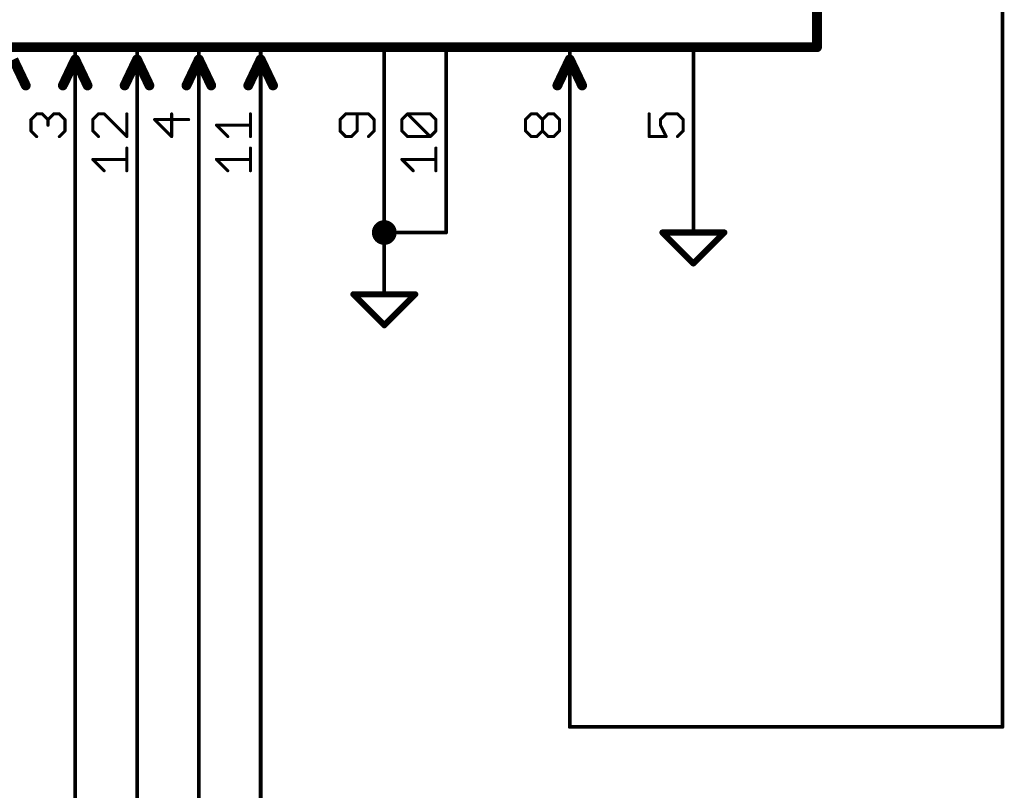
# Model space of a CAD drawing. Extents: x -61 to 240, y -139 to 283.
# Tile 35 of 77: x 135 to 175, y -8 to 24. Entities that reach past the tile are written whole.
import ezdxf

# ---------------------------------------------------------------- set-up
doc = ezdxf.new("R2010")
doc.units = 0
for name, color, linetype in [('91', 94, 'CONTINUOUS'), ('94', 14, 'CONTINUOUS'), ('95', 251, 'CONTINUOUS')]:
    doc.layers.add(name, color=color, linetype=linetype)

msp = doc.modelspace()

# ---------------------------------------------------------------- linework, layer by layer
at = {"layer": '91', "const_width": 0.1524}
for points in [[(175.26, -5.08), (175.26, 81.28)], [(137.16, -58.42), (137.16, 17.78)], [(139.7, -38.1), (139.7, 17.78)], [(142.24, -83.82), (142.24, 17.78)], [(144.78, -12.7), (144.78, 17.78)], [(149.86, 15.24), (149.86, 17.78)], [(152.4, 15.24), (152.4, 17.78)], [(157.48, 17.78), (157.48, -5.08)], [(149.86, 15.24), (152.4, 15.24)], [(157.48, -5.08), (175.26, -5.08)]]:
    msp.add_lwpolyline(points, dxfattribs=at)
at = {"layer": '91'}
for points, const_width in [([(137.1981, 17.78, 1), (137.1219, 17.78)], 0.0762), ([(139.7381, 17.78, 1), (139.6619, 17.78)], 0.0762), ([(142.2781, 17.78, 1), (142.2019, 17.78)], 0.0762), ([(144.8181, 17.78, 1), (144.7419, 17.78)], 0.0762), ([(149.8981, 17.78, 1), (149.8219, 17.78)], 0.0762), ([(152.4381, 17.78, 1), (152.3619, 17.78)], 0.0762), ([(157.5181, 17.78, 1), (157.4419, 17.78)], 0.0762), ([(149.86, 14.986, 1), (149.86, 15.494, 1), (149.86, 14.986)], 0.508), ([(149.86, 15.2781, 1), (149.86, 15.2019)], 0.0762), ([(149.8219, 15.24, 1), (149.8981, 15.24)], 0.0762), ([(152.3619, 15.24, 1), (152.4381, 15.24)], 0.0762), ([(152.4, 15.2019, 1), (152.4, 15.2781)], 0.0762), ([(157.48, -5.0419, 1), (157.48, -5.1181)], 0.0762), ([(157.4419, -5.08, 1), (157.5181, -5.08)], 0.0762), ([(175.2219, -5.08, 1), (175.2981, -5.08)], 0.0762), ([(175.26, -5.1181, 1), (175.26, -5.0419)], 0.0762)]:
    msp.add_lwpolyline(points, format="xyb", dxfattribs=dict(at, const_width=const_width))
at = {"layer": '94'}
for points, const_width in [([(167.64, 22.86), (167.64, 48.26)], 0.4064), ([(116.84, 22.86), (167.64, 22.86)], 0.4064), ([(137.16, 17.78), (137.16, 22.86)], 0.1524), ([(139.7, 17.78), (139.7, 22.86)], 0.1524), ([(142.24, 17.78), (142.24, 22.86)], 0.1524), ([(144.78, 17.78), (144.78, 22.86)], 0.1524), ([(149.86, 17.78), (149.86, 22.86)], 0.1524), ([(152.4, 17.78), (152.4, 22.86)], 0.1524), ([(157.48, 17.78), (157.48, 22.86)], 0.1524), ([(162.56, 17.78), (162.56, 22.86)], 0.1524), ([(134.62, 22.352), (135.128, 21.2852)], 0.4064), ([(137.16, 22.352), (136.652, 21.2852)], 0.4064), ([(137.16, 22.352), (137.668, 21.2852)], 0.4064), ([(139.7, 22.352), (139.192, 21.2852)], 0.4064), ([(139.7, 22.352), (140.208, 21.2852)], 0.4064), ([(142.24, 22.352), (141.732, 21.2852)], 0.4064), ([(142.24, 22.352), (142.748, 21.2852)], 0.4064), ([(144.78, 22.352), (144.272, 21.2852)], 0.4064), ([(144.78, 22.352), (145.288, 21.2852)], 0.4064), ([(157.48, 22.352), (156.972, 21.2852)], 0.4064), ([(157.48, 22.352), (157.988, 21.2852)], 0.4064), ([(162.56, 17.78), (162.56, 15.24)], 0.1524), ([(149.86, 15.24), (149.86, 12.7)], 0.1524), ([(161.29, 15.24), (163.83, 15.24)], 0.254), ([(162.56, 13.97), (161.29, 15.24)], 0.254), ([(163.83, 15.24), (162.56, 13.97)], 0.254), ([(148.59, 12.7), (151.13, 12.7)], 0.254), ([(149.86, 11.43), (148.59, 12.7)], 0.254), ([(151.13, 12.7), (149.86, 11.43)], 0.254)]:
    msp.add_lwpolyline(points, dxfattribs=dict(at, const_width=const_width))
for points, const_width in [([(167.64, 22.7584, 1), (167.64, 22.9616)], 0.2032), ([(137.1981, 22.86, 1), (137.1219, 22.86)], 0.0762), ([(139.7381, 22.86, 1), (139.6619, 22.86)], 0.0762), ([(142.2781, 22.86, 1), (142.2019, 22.86)], 0.0762), ([(144.8181, 22.86, 1), (144.7419, 22.86)], 0.0762), ([(149.8981, 22.86, 1), (149.8219, 22.86)], 0.0762), ([(152.4381, 22.86, 1), (152.3619, 22.86)], 0.0762), ([(157.5181, 22.86, 1), (157.4419, 22.86)], 0.0762), ([(162.5981, 22.86, 1), (162.5219, 22.86)], 0.0762), ([(167.5384, 22.86, 1), (167.7416, 22.86)], 0.2032), ([(137.2517, 22.3957, 1), (137.0683, 22.3083)], 0.2032), ([(137.2517, 22.3083, 1), (137.0683, 22.3957)], 0.2032), ([(139.7917, 22.3957, 1), (139.6083, 22.3083)], 0.2032), ([(139.7917, 22.3083, 1), (139.6083, 22.3957)], 0.2032), ([(142.3317, 22.3957, 1), (142.1483, 22.3083)], 0.2032), ([(142.3317, 22.3083, 1), (142.1483, 22.3957)], 0.2032), ([(144.8717, 22.3957, 1), (144.6883, 22.3083)], 0.2032), ([(144.8717, 22.3083, 1), (144.6883, 22.3957)], 0.2032), ([(157.5717, 22.3957, 1), (157.3883, 22.3083)], 0.2032), ([(157.5717, 22.3083, 1), (157.3883, 22.3957)], 0.2032), ([(135.0363, 21.2415, 1), (135.2197, 21.3289)], 0.2032), ([(136.5603, 21.3289, 1), (136.7437, 21.2415)], 0.2032), ([(137.5763, 21.2415, 1), (137.7597, 21.3289)], 0.2032), ([(139.1003, 21.3289, 1), (139.2837, 21.2415)], 0.2032), ([(140.1163, 21.2415, 1), (140.2997, 21.3289)], 0.2032), ([(141.6403, 21.3289, 1), (141.8237, 21.2415)], 0.2032), ([(142.6563, 21.2415, 1), (142.8397, 21.3289)], 0.2032), ([(144.1803, 21.3289, 1), (144.3637, 21.2415)], 0.2032), ([(145.1963, 21.2415, 1), (145.3797, 21.3289)], 0.2032), ([(156.8803, 21.3289, 1), (157.0637, 21.2415)], 0.2032), ([(157.8963, 21.2415, 1), (158.0797, 21.3289)], 0.2032), ([(137.1219, 17.78, 1), (137.1981, 17.78)], 0.0762), ([(139.6619, 17.78, 1), (139.7381, 17.78)], 0.0762), ([(142.2019, 17.78, 1), (142.2781, 17.78)], 0.0762), ([(144.7419, 17.78, 1), (144.8181, 17.78)], 0.0762), ([(149.8219, 17.78, 1), (149.8981, 17.78)], 0.0762), ([(152.3619, 17.78, 1), (152.4381, 17.78)], 0.0762), ([(157.4419, 17.78, 1), (157.5181, 17.78)], 0.0762), ([(162.5981, 17.78, 1), (162.5219, 17.78)], 0.0762), ([(162.5219, 17.78, 1), (162.5981, 17.78)], 0.0762), ([(149.8981, 15.24, 1), (149.8219, 15.24)], 0.0762), ([(161.29, 15.3035, 1), (161.29, 15.1765)], 0.127), ([(161.3349, 15.2849, 1), (161.2451, 15.1951)], 0.127), ([(162.5219, 15.24, 1), (162.5981, 15.24)], 0.0762), ([(163.8749, 15.1951, 1), (163.7851, 15.2849)], 0.127), ([(163.83, 15.1765, 1), (163.83, 15.3035)], 0.127), ([(162.5151, 14.0149, 1), (162.6049, 13.9251)], 0.127), ([(162.5151, 13.9251, 1), (162.6049, 14.0149)], 0.127), ([(148.59, 12.7635, 1), (148.59, 12.6365)], 0.127), ([(148.6349, 12.7449, 1), (148.5451, 12.6551)], 0.127), ([(149.8219, 12.7, 1), (149.8981, 12.7)], 0.0762), ([(151.1749, 12.6551, 1), (151.0851, 12.7449)], 0.127), ([(151.13, 12.6365, 1), (151.13, 12.7635)], 0.127), ([(149.8151, 11.4749, 1), (149.9049, 11.3851)], 0.127), ([(149.8151, 11.3851, 1), (149.9049, 11.4749)], 0.127)]:
    msp.add_lwpolyline(points, format="xyb", dxfattribs=dict(at, const_width=const_width))
at = {"layer": '95', "const_width": 0.127}
for points in [[(135.3427, 19.8825), (135.5757, 20.1156)], [(135.3427, 19.4165), (135.3427, 19.8825)], [(135.5757, 20.1156), (135.8088, 20.1156)], [(135.8088, 20.1156), (136.0418, 19.8825)], [(136.0418, 19.8825), (136.2748, 20.1156)], [(136.0418, 19.8825), (136.0418, 19.6495)], [(136.2748, 20.1156), (136.5079, 20.1156)], [(136.5079, 20.1156), (136.7409, 19.8825)], [(136.7409, 19.8825), (136.7409, 19.4165)], [(138.1157, 20.1156), (137.8827, 19.8825)], [(137.8827, 19.8825), (137.8827, 19.4165)], [(138.3488, 20.1156), (138.1157, 20.1156)], [(139.2809, 19.1834), (138.3488, 20.1156)], [(139.2809, 20.1156), (139.2809, 19.1834)], [(141.8209, 19.8825), (140.4227, 19.8825)], [(140.4227, 19.8825), (141.1218, 19.1834)], [(141.1218, 19.1834), (141.1218, 20.1156)], [(144.3609, 19.1834), (144.3609, 20.1156)], [(148.2757, 20.1156), (148.0427, 19.8825)], [(148.0427, 19.8825), (148.0427, 19.4165)], [(149.2079, 20.1156), (148.2757, 20.1156)], [(148.7418, 19.4165), (148.7418, 20.1156)], [(149.4409, 19.8825), (149.2079, 20.1156)], [(149.4409, 19.4165), (149.4409, 19.8825)], [(150.5827, 19.8825), (150.8157, 20.1156)], [(150.5827, 19.4165), (150.5827, 19.8825)], [(150.8157, 20.1156), (151.7479, 20.1156)], [(151.7479, 19.1834), (150.8157, 20.1156)], [(151.7479, 20.1156), (151.9809, 19.8825)], [(151.9809, 19.8825), (151.9809, 19.4165)], [(155.6627, 19.8825), (155.8957, 20.1156)], [(155.6627, 19.4165), (155.6627, 19.8825)], [(155.8957, 20.1156), (156.1288, 20.1156)], [(156.1288, 20.1156), (156.3618, 19.8825)], [(156.3618, 19.8825), (156.5948, 20.1156)], [(156.3618, 19.4165), (156.3618, 19.8825)], [(156.5948, 20.1156), (156.8279, 20.1156)], [(156.8279, 20.1156), (157.0609, 19.8825)], [(157.0609, 19.8825), (157.0609, 19.4165)], [(160.7427, 20.1156), (160.7427, 19.1834)], [(161.2088, 19.8825), (161.4418, 20.1156)], [(161.2088, 19.6495), (161.2088, 19.8825)], [(161.4418, 20.1156), (161.9079, 20.1156)], [(161.9079, 20.1156), (162.1409, 19.8825)], [(162.1409, 19.8825), (162.1409, 19.4165)], [(135.5757, 19.1834), (135.3427, 19.4165)], [(136.7409, 19.4165), (136.5079, 19.1834)], [(137.8827, 19.4165), (138.1157, 19.1834)], [(143.4288, 19.1834), (142.9627, 19.6495)], [(142.9627, 19.6495), (144.3609, 19.6495)], [(148.0427, 19.4165), (148.2757, 19.1834)], [(148.5088, 19.1834), (148.7418, 19.4165)], [(149.2079, 19.1834), (149.4409, 19.4165)], [(150.8157, 19.1834), (150.5827, 19.4165)], [(151.9809, 19.4165), (151.7479, 19.1834)], [(155.8957, 19.1834), (155.6627, 19.4165)], [(156.3618, 19.4165), (156.1288, 19.1834)], [(156.5948, 19.1834), (156.3618, 19.4165)], [(157.0609, 19.4165), (156.8279, 19.1834)], [(161.4418, 19.1834), (161.2088, 19.6495)], [(162.1409, 19.4165), (161.9079, 19.1834)], [(148.2757, 19.1834), (148.5088, 19.1834)], [(151.7479, 19.1834), (150.8157, 19.1834)], [(156.1288, 19.1834), (155.8957, 19.1834)], [(156.8279, 19.1834), (156.5948, 19.1834)], [(160.7427, 19.1834), (161.4418, 19.1834)], [(139.2809, 17.7801), (139.2809, 18.7123)], [(144.3609, 17.7801), (144.3609, 18.7123)], [(151.9809, 17.7801), (151.9809, 18.7123)], [(138.3488, 17.7801), (137.8827, 18.2462)], [(137.8827, 18.2462), (139.2809, 18.2462)], [(143.4288, 17.7801), (142.9627, 18.2462)], [(142.9627, 18.2462), (144.3609, 18.2462)], [(151.0488, 17.7801), (150.5827, 18.2462)], [(150.5827, 18.2462), (151.9809, 18.2462)]]:
    msp.add_lwpolyline(points, dxfattribs=at)
at = {"layer": '95', "const_width": 0.0635}
for points in [[(135.3745, 19.8825, 1), (135.311, 19.8825)], [(135.3203, 19.905, 1), (135.3652, 19.8601)], [(135.5757, 20.1473, 1), (135.5757, 20.0838)], [(135.5982, 20.0931, 1), (135.5533, 20.138)], [(135.8312, 20.138, 1), (135.7863, 20.0931)], [(135.8088, 20.0838, 1), (135.8088, 20.1473)], [(136.0736, 19.8825, 1), (136.0101, 19.8825)], [(136.0194, 19.905, 1), (136.0643, 19.8601)], [(136.0194, 19.8601, 1), (136.0643, 19.905)], [(136.2748, 20.1473, 1), (136.2748, 20.0838)], [(136.2973, 20.0931, 1), (136.2524, 20.138)], [(136.5303, 20.138, 1), (136.4854, 20.0931)], [(136.5079, 20.0838, 1), (136.5079, 20.1473)], [(136.7726, 19.8825, 1), (136.7092, 19.8825)], [(136.7184, 19.8601, 1), (136.7634, 19.905)], [(137.9145, 19.8825, 1), (137.851, 19.8825)], [(137.8603, 19.905, 1), (137.9052, 19.8601)], [(138.1157, 20.1473, 1), (138.1157, 20.0838)], [(138.1382, 20.0931, 1), (138.0933, 20.138)], [(138.3712, 20.138, 1), (138.3263, 20.0931)], [(138.3488, 20.0838, 1), (138.3488, 20.1473)], [(139.3126, 20.1156, 1), (139.2492, 20.1156)], [(140.4227, 19.9143, 1), (140.4227, 19.8508)], [(140.4452, 19.905, 1), (140.4003, 19.8601)], [(141.1536, 20.1156, 1), (141.0901, 20.1156)], [(141.8209, 19.8508, 1), (141.8209, 19.9143)], [(144.3927, 20.1156, 1), (144.3292, 20.1156)], [(148.0745, 19.8825, 1), (148.011, 19.8825)], [(148.0203, 19.905, 1), (148.0652, 19.8601)], [(148.2757, 20.1473, 1), (148.2757, 20.0838)], [(148.2982, 20.0931, 1), (148.2533, 20.138)], [(148.7736, 20.1156, 1), (148.7101, 20.1156)], [(149.2303, 20.138, 1), (149.1854, 20.0931)], [(149.2079, 20.0838, 1), (149.2079, 20.1473)], [(149.4726, 19.8825, 1), (149.4092, 19.8825)], [(149.4184, 19.8601, 1), (149.4634, 19.905)], [(150.6145, 19.8825, 1), (150.551, 19.8825)], [(150.5603, 19.905, 1), (150.6052, 19.8601)], [(150.8157, 20.1473, 1), (150.8157, 20.0838)], [(150.8382, 20.138, 1), (150.7933, 20.0931)], [(150.8382, 20.0931, 1), (150.7933, 20.138)], [(151.7703, 20.138, 1), (151.7254, 20.0931)], [(151.7479, 20.0838, 1), (151.7479, 20.1473)], [(152.0127, 19.8825, 1), (151.9492, 19.8825)], [(151.9584, 19.8601, 1), (152.0034, 19.905)], [(155.6945, 19.8825, 1), (155.631, 19.8825)], [(155.6403, 19.905, 1), (155.6852, 19.8601)], [(155.8957, 20.1473, 1), (155.8957, 20.0838)], [(155.9182, 20.0931, 1), (155.8733, 20.138)], [(156.1512, 20.138, 1), (156.1063, 20.0931)], [(156.1288, 20.0838, 1), (156.1288, 20.1473)], [(156.3936, 19.8825, 1), (156.3301, 19.8825)], [(156.3394, 19.905, 1), (156.3843, 19.8601)], [(156.3394, 19.8601, 1), (156.3843, 19.905)], [(156.5948, 20.1473, 1), (156.5948, 20.0838)], [(156.6173, 20.0931, 1), (156.5724, 20.138)], [(156.8503, 20.138, 1), (156.8054, 20.0931)], [(156.8279, 20.0838, 1), (156.8279, 20.1473)], [(157.0926, 19.8825, 1), (157.0292, 19.8825)], [(157.0384, 19.8601, 1), (157.0834, 19.905)], [(160.7745, 20.1156, 1), (160.711, 20.1156)], [(161.2405, 19.8825, 1), (161.177, 19.8825)], [(161.1863, 19.905, 1), (161.2312, 19.8601)], [(161.4418, 20.1473, 1), (161.4418, 20.0838)], [(161.4643, 20.0931, 1), (161.4194, 20.138)], [(161.9303, 20.138, 1), (161.8854, 20.0931)], [(161.9079, 20.0838, 1), (161.9079, 20.1473)], [(162.1727, 19.8825, 1), (162.1092, 19.8825)], [(162.1184, 19.8601, 1), (162.1634, 19.905)], [(135.3652, 19.4389, 1), (135.3203, 19.394)], [(135.311, 19.4165, 1), (135.3745, 19.4165)], [(136.0101, 19.6495, 1), (136.0736, 19.6495)], [(136.7092, 19.4165, 1), (136.7726, 19.4165)], [(136.7634, 19.394, 1), (136.7184, 19.4389)], [(137.9052, 19.4389, 1), (137.8603, 19.394)], [(137.851, 19.4165, 1), (137.9145, 19.4165)], [(142.9627, 19.6812, 1), (142.9627, 19.6177)], [(142.9852, 19.6719, 1), (142.9403, 19.627)], [(144.3609, 19.6177, 1), (144.3609, 19.6812)], [(148.0652, 19.4389, 1), (148.0203, 19.394)], [(148.011, 19.4165, 1), (148.0745, 19.4165)], [(148.7101, 19.4165, 1), (148.7736, 19.4165)], [(148.7643, 19.394, 1), (148.7194, 19.4389)], [(149.4092, 19.4165, 1), (149.4726, 19.4165)], [(149.4634, 19.394, 1), (149.4184, 19.4389)], [(150.551, 19.4165, 1), (150.6145, 19.4165)], [(150.6052, 19.4389, 1), (150.5603, 19.394)], [(151.9492, 19.4165, 1), (152.0127, 19.4165)], [(152.0034, 19.394, 1), (151.9584, 19.4389)], [(155.6852, 19.4389, 1), (155.6403, 19.394)], [(155.631, 19.4165, 1), (155.6945, 19.4165)], [(156.3843, 19.4389, 1), (156.3394, 19.394)], [(156.3301, 19.4165, 1), (156.3936, 19.4165)], [(156.3843, 19.394, 1), (156.3394, 19.4389)], [(157.0292, 19.4165, 1), (157.0926, 19.4165)], [(157.0834, 19.394, 1), (157.0384, 19.4389)], [(161.2372, 19.6637, 1), (161.1804, 19.6353)], [(161.177, 19.6495, 1), (161.2405, 19.6495)], [(162.1092, 19.4165, 1), (162.1727, 19.4165)], [(162.1634, 19.394, 1), (162.1184, 19.4389)], [(135.5533, 19.161, 1), (135.5982, 19.2059)], [(136.4854, 19.2059, 1), (136.5303, 19.161)], [(138.0933, 19.161, 1), (138.1382, 19.2059)], [(139.2492, 19.1834, 1), (139.3126, 19.1834)], [(139.2584, 19.161, 1), (139.3034, 19.2059)], [(141.0901, 19.1834, 1), (141.1536, 19.1834)], [(141.0994, 19.161, 1), (141.1443, 19.2059)], [(143.4063, 19.161, 1), (143.4512, 19.2059)], [(144.3292, 19.1834, 1), (144.3927, 19.1834)], [(148.2757, 19.2152, 1), (148.2757, 19.1517)], [(148.2533, 19.161, 1), (148.2982, 19.2059)], [(148.4863, 19.2059, 1), (148.5312, 19.161)], [(148.5088, 19.1517, 1), (148.5088, 19.2152)], [(149.1854, 19.2059, 1), (149.2303, 19.161)], [(150.8157, 19.2152, 1), (150.8157, 19.1517)], [(150.7933, 19.161, 1), (150.8382, 19.2059)], [(151.7254, 19.2059, 1), (151.7703, 19.161)], [(151.7254, 19.161, 1), (151.7703, 19.2059)], [(151.7479, 19.1517, 1), (151.7479, 19.2152)], [(155.8957, 19.2152, 1), (155.8957, 19.1517)], [(155.8733, 19.161, 1), (155.9182, 19.2059)], [(156.1063, 19.2059, 1), (156.1512, 19.161)], [(156.1288, 19.1517, 1), (156.1288, 19.2152)], [(156.5948, 19.2152, 1), (156.5948, 19.1517)], [(156.5724, 19.161, 1), (156.6173, 19.2059)], [(156.8054, 19.2059, 1), (156.8503, 19.161)], [(156.8279, 19.1517, 1), (156.8279, 19.2152)], [(160.7427, 19.2152, 1), (160.7427, 19.1517)], [(160.711, 19.1834, 1), (160.7745, 19.1834)], [(161.4134, 19.1692, 1), (161.4702, 19.1976)], [(161.4418, 19.1517, 1), (161.4418, 19.2152)], [(161.8854, 19.2059, 1), (161.9303, 19.161)], [(139.3126, 18.7123, 1), (139.2492, 18.7123)], [(144.3927, 18.7123, 1), (144.3292, 18.7123)], [(152.0127, 18.7123, 1), (151.9492, 18.7123)], [(137.8827, 18.278, 1), (137.8827, 18.2145)], [(137.9052, 18.2687, 1), (137.8603, 18.2238)], [(139.2809, 18.2145, 1), (139.2809, 18.278)], [(142.9627, 18.278, 1), (142.9627, 18.2145)], [(142.9852, 18.2687, 1), (142.9403, 18.2238)], [(144.3609, 18.2145, 1), (144.3609, 18.278)], [(150.5827, 18.278, 1), (150.5827, 18.2145)], [(150.6052, 18.2687, 1), (150.5603, 18.2238)], [(151.9809, 18.2145, 1), (151.9809, 18.278)], [(138.3263, 17.7577, 1), (138.3712, 17.8026)], [(139.2492, 17.7801, 1), (139.3126, 17.7801)], [(143.4063, 17.7577, 1), (143.4512, 17.8026)], [(144.3292, 17.7801, 1), (144.3927, 17.7801)], [(151.0263, 17.7577, 1), (151.0712, 17.8026)], [(151.9492, 17.7801, 1), (152.0127, 17.7801)]]:
    msp.add_lwpolyline(points, format="xyb", dxfattribs=at)

doc.saveas('drawing.dxf')
